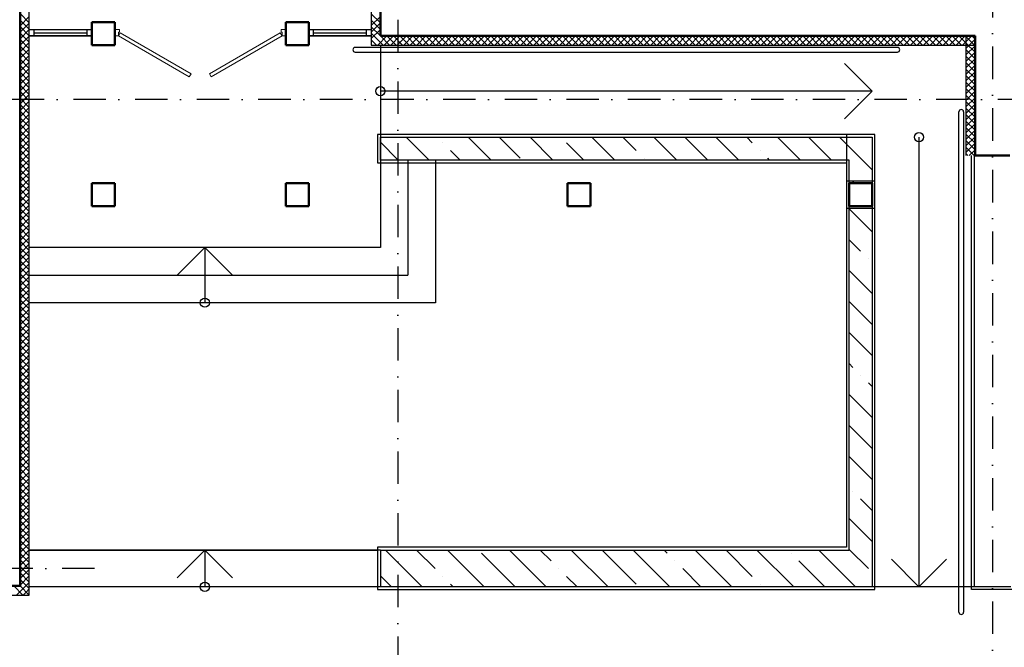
# Model space of a CAD drawing. Extents: x -1560602 to 321118, y -2308202 to -430103.
# Tile 85 of 104: x -1545839 to -1535127, y -2049970 to -2043147. Entities that reach past the tile are written whole.
import ezdxf

# ---------------------------------------------------------------- set-up
doc = ezdxf.new("R2010")
doc.units = 0
doc.header["$MEASUREMENT"] = 0
doc.linetypes.add('Dot & Dashed', pattern=[670.277762, 352.777767, -176.388884, 0, -141.111112])
doc.linetypes.add('Штрихпунктирная', pattern=[0.670278, 0.352778, -0.176389, 0, -0.141111])
doc.layers.get('0').update_dxf_attribs({"color": 255, "linetype": 'CONTINUOUS'})
for name, color, linetype, lineweight in [('Двери', 4, 'CONTINUOUS', 15), ('монолитная стена', 2, 'CONTINUOUS', 25), ('стены', 5, 'CONTINUOUS', 50)]:
    doc.layers.add(name, color=color, linetype=linetype, lineweight=lineweight)
for name, color, linetype in [('Оси', 253, 'Dot & Dashed'), ('отделка', 240, 'CONTINUOUS'), ('Утеплитель', 6, 'CONTINUOUS')]:
    doc.layers.add(name, color=color, linetype=linetype)

msp = doc.modelspace()

# ---------------------------------------------------------------- linework, layer by layer
at = {"color": 0, "ltscale": 100}
for p, q in [((-1536289.7, -2043448.4), (-1542189.7, -2043448.4)), ((-1541914.7, -2043423.4), (-1541914.7, -2045623.4)), ((-1542189.7, -2043498.4), (-1536289.7, -2043498.4)), ((-1536564.7, -2043923.4), (-1536864.7, -2043623.4)), ((-1536564.7, -2043923.4), (-1541914.7, -2043923.4)), ((-1536564.7, -2043923.4), (-1536864.7, -2044223.4)), ((-1535619.7, -2049588.4), (-1535619.7, -2044148.4)), ((-1535569.7, -2044148.4), (-1535569.7, -2049588.4)), ((-1536534.7, -2044393.4), (-1541944.7, -2044393.4)), ((-1541944.7, -2044393.4), (-1541944.7, -2044703.4)), ((-1536844.7, -2044393.4), (-1536844.7, -2044703.4)), ((-1536534.7, -2049343.4), (-1536534.7, -2044393.4)), ((-1536054.7, -2044423.4), (-1536054.7, -2049313.4)), ((-1535484.7, -2049343.4), (-1535484.7, -2044623.4)), ((-1535454.7, -2044623.4), (-1535454.7, -2049313.4)), ((-1541944.7, -2044703.4), (-1536844.7, -2044703.4)), ((-1541614.7, -2044673.4), (-1541614.7, -2045923.4)), ((-1541314.7, -2044673.4), (-1541314.7, -2046223.4)), ((-1536844.7, -2044703.4), (-1536844.7, -2048883.4)), ((-1536839.7, -2045198.4), (-1536839.7, -2044898.4)), ((-1536839.7, -2044898.4), (-1536814.7, -2044898.4)), ((-1536814.7, -2044898.4), (-1536564.7, -2044898.4)), ((-1536564.7, -2044898.4), (-1536539.7, -2044898.4)), ((-1536539.7, -2044898.4), (-1536539.7, -2045198.4)), ((-1536814.7, -2045198.4), (-1536839.7, -2045198.4)), ((-1536564.7, -2045198.4), (-1536814.7, -2045198.4)), ((-1536539.7, -2045198.4), (-1536564.7, -2045198.4)), ((-1541914.7, -2045623.4), (-1545734.7, -2045623.4)), ((-1543824.7, -2045623.4), (-1544124.7, -2045923.4)), ((-1543824.7, -2045623.4), (-1543824.7, -2046223.4)), ((-1543824.7, -2045623.4), (-1543524.7, -2045923.4)), ((-1545734.7, -2045923.4), (-1541614.7, -2045923.4)), ((-1541314.7, -2046223.4), (-1545734.7, -2046223.4)), ((-1541914.7, -2048913.4), (-1545734.7, -2048913.4)), ((-1545734.7, -2048913.4), (-1541944.7, -2048913.4)), ((-1543824.7, -2048913.4), (-1544124.7, -2049213.4)), ((-1543824.7, -2048913.4), (-1543824.7, -2049313.4)), ((-1543824.7, -2048913.4), (-1543524.7, -2049213.4)), ((-1541944.7, -2048883.4), (-1541944.7, -2049343.4)), ((-1536844.7, -2048883.4), (-1541944.7, -2048883.4)), ((-1536054.7, -2049313.4), (-1536354.7, -2049013.4)), ((-1535754.7, -2049013.4), (-1536054.7, -2049313.4)), ((-1541914.7, -2049313.4), (-1545734.7, -2049313.4)), ((-1541944.7, -2049343.4), (-1536534.7, -2049343.4)), ((-1535054.7, -2049313.4), (-1536564.7, -2049313.4)), ((-1535024.7, -2049343.4), (-1535484.7, -2049343.4))]:
    msp.add_line(p, q, dxfattribs=at)
for centre in [(-1541914.7, -2043923.4), (-1536054.7, -2044423.4), (-1543824.7, -2046223.4), (-1543824.7, -2049313.4)]:
    msp.add_circle(centre, 50, dxfattribs=at)
for centre, start, end in [((-1542189.7, -2043473.4), 89.94844, 269.94844), ((-1536289.7, -2043473.4), 270, 90), ((-1535594.7, -2044148.4), 0, 180), ((-1535594.7, -2049588.4), 180, 0)]:
    msp.add_arc(centre, 25, start, end, dxfattribs=at)
at = {"layer": 'Двери', "color": 0, "linetype": 'Continuous', "ltscale": 100}
for p, q in [((-1544804.7, -2043323.4), (-1544804.7, -2043253.4)), ((-1544804.7, -2043323.4), (-1544804.7, -2043253.4)), ((-1544804.7, -2043323.4), (-1544804.7, -2043253.4)), ((-1542944.7, -2043323.4), (-1542944.7, -2043253.4)), ((-1542944.7, -2043253.4), (-1542944.7, -2043323.4)), ((-1542944.7, -2043323.4), (-1542944.7, -2043253.4))]:
    msp.add_line(p, q, dxfattribs=at)
at = {"layer": 'Двери', "color": 0, "linetype": 'Continuous'}
for p, q in [((-1544804.7, -2043253.4), (-1544754.7, -2043253.4)), ((-1544754.7, -2043253.4), (-1544754.7, -2043283.4)), ((-1542994.7, -2043283.4), (-1542994.7, -2043253.4)), ((-1542994.7, -2043253.4), (-1542944.7, -2043253.4)), ((-1544764.7, -2043323.4), (-1544804.7, -2043323.4)), ((-1544754.7, -2043283.4), (-1544764.7, -2043283.4)), ((-1544764.7, -2043283.4), (-1544764.7, -2043323.4)), ((-1544744.7, -2043288.8), (-1544764.7, -2043323.4)), ((-1544764.7, -2043323.4), (-1543994, -2043768.4)), ((-1543974, -2043733.8), (-1544744.7, -2043288.8)), ((-1543775.5, -2043733.8), (-1543004.7, -2043288.8)), ((-1542984.7, -2043323.4), (-1543755.5, -2043768.4)), ((-1543004.7, -2043288.8), (-1542984.7, -2043323.4)), ((-1542984.7, -2043283.4), (-1542994.7, -2043283.4)), ((-1542984.7, -2043323.4), (-1542984.7, -2043283.4)), ((-1542944.7, -2043323.4), (-1542984.7, -2043323.4)), ((-1543994, -2043768.4), (-1543974, -2043733.8)), ((-1543755.5, -2043768.4), (-1543775.5, -2043733.8))]:
    msp.add_line(p, q, dxfattribs=at)
at = {"layer": 'монолитная стена', "color": 0, "ltscale": 100}
for p, q in [((-1541914.7, -2044673.4), (-1541914.7, -2044423.4)), ((-1541914.7, -2044423.4), (-1536564.7, -2044423.4)), ((-1536564.7, -2044423.4), (-1536564.7, -2045198.4)), ((-1536814.7, -2044673.4), (-1541914.7, -2044673.4)), ((-1536814.7, -2048913.4), (-1536814.7, -2044673.4)), ((-1536564.7, -2045198.4), (-1536564.7, -2049313.4)), ((-1541914.7, -2048913.4), (-1541914.7, -2049313.4)), ((-1541914.7, -2048913.4), (-1536814.7, -2048913.4)), ((-1536564.7, -2049313.4), (-1541914.7, -2049313.4))]:
    msp.add_line(p, q, dxfattribs=at)
at = {"layer": 'монолитная стена', "color": 0, "ltscale": 75}
for p, q in [((-1541384, -2044673.4), (-1541634, -2044423.4)), ((-1540710.5, -2044673.4), (-1540960.5, -2044423.4)), ((-1540393.8, -2044653.4), (-1540623.8, -2044423.4)), ((-1540037, -2044673.4), (-1540287, -2044423.4)), ((-1539363.5, -2044673.4), (-1539613.5, -2044423.4)), ((-1539130.9, -2044569.3), (-1539276.7, -2044423.4)), ((-1538690, -2044673.4), (-1538940, -2044423.4)), ((-1538353.2, -2044673.4), (-1538603.2, -2044423.4)), ((-1538016.4, -2044673.4), (-1538266.4, -2044423.4)), ((-1537868.1, -2044485.1), (-1537929.7, -2044423.4)), ((-1537342.9, -2044673.4), (-1537592.9, -2044423.4)), ((-1537006.2, -2044673.4), (-1537256.2, -2044423.4)), ((-1536564.7, -2044778.1), (-1536919.4, -2044423.4)), ((-1541724.7, -2044669.5), (-1541914.7, -2044479.5)), ((-1541235.7, -2044485.1), (-1541235.7, -2044485.1)), ((-1539700.2, -2044673.4), (-1539888.6, -2044485.1)), ((-1541047.3, -2044673.4), (-1541151.5, -2044569.3)), ((-1539046.7, -2044653.4), (-1539046.7, -2044653.4)), ((-1537783.9, -2044569.3), (-1537783.9, -2044569.3)), ((-1537679.7, -2044673.4), (-1537699.7, -2044653.4)), ((-1541720.8, -2044673.4), (-1541724.7, -2044669.5)), ((-1536756.2, -2044923.4), (-1536773.6, -2044906)), ((-1536564.7, -2045451.6), (-1536814.7, -2045201.6)), ((-1536689.4, -2045663.7), (-1536814.7, -2045538.4)), ((-1536605.2, -2045747.9), (-1536605.2, -2045747.9)), ((-1536564.7, -2046125.1), (-1536814.7, -2045875.1)), ((-1536564.7, -2046461.9), (-1536814.7, -2046211.9)), ((-1536564.7, -2046798.7), (-1536814.7, -2046548.7)), ((-1536773.6, -2046926.6), (-1536814.7, -2046885.4)), ((-1536689.4, -2047010.8), (-1536689.4, -2047010.8)), ((-1536564.7, -2047135.4), (-1536605.2, -2047095)), ((-1536564.7, -2047472.2), (-1536814.7, -2047222.2)), ((-1536564.7, -2047808.9), (-1536814.7, -2047558.9)), ((-1536564.7, -2048145.7), (-1536814.7, -2047895.7)), ((-1536773.6, -2048273.6), (-1536773.6, -2048273.6)), ((-1536564.7, -2048482.5), (-1536689.4, -2048357.8)), ((-1536564.7, -2048819.2), (-1536814.7, -2048569.2)), ((-1541724.7, -2049047.4), (-1541858.7, -2048913.4)), ((-1541319.8, -2049115.5), (-1541521.9, -2048913.4)), ((-1540785.2, -2049313.4), (-1541185.2, -2048913.4)), ((-1540448.4, -2049313.4), (-1540814.7, -2048947.1)), ((-1540111.6, -2049313.4), (-1540511.6, -2048913.4)), ((-1540057, -2049031.3), (-1540174.9, -2048913.4)), ((-1539438.1, -2049313.4), (-1539838.1, -2048913.4)), ((-1539130.9, -2049283.9), (-1539501.4, -2048913.4)), ((-1538764.6, -2049313.4), (-1539164.6, -2048913.4)), ((-1538794.1, -2048947.1), (-1538827.8, -2048913.4)), ((-1538091.1, -2049313.4), (-1538491.1, -2048913.4)), ((-1537868.1, -2049199.7), (-1538154.3, -2048913.4)), ((-1537417.6, -2049313.4), (-1537817.6, -2048913.4)), ((-1537447.1, -2048947.1), (-1537447.1, -2048947.1)), ((-1536744, -2049313.4), (-1537144, -2048913.4)), ((-1536605.2, -2049115.5), (-1536814.7, -2048906)), ((-1541458.7, -2049313.4), (-1541724.7, -2049047.4)), ((-1538710, -2049031.3), (-1538710, -2049031.3)), ((-1537080.8, -2049313.4), (-1537362.9, -2049031.3)), ((-1539972.8, -2049115.5), (-1539972.8, -2049115.5)), ((-1538427.8, -2049313.4), (-1538625.8, -2049115.5)), ((-1541795.4, -2049313.4), (-1541914.7, -2049194.1)), ((-1541235.7, -2049199.7), (-1541235.7, -2049199.7)), ((-1539774.9, -2049313.4), (-1539888.6, -2049199.7)), ((-1541121.9, -2049313.4), (-1541151.5, -2049283.9)), ((-1537783.9, -2049283.9), (-1537783.9, -2049283.9))]:
    msp.add_line(p, q, dxfattribs=at)
at = {"layer": 'Оси', "color": 0, "linetype": 'Штрихпунктирная', "lineweight": -3, "ltscale": 1000}
for p, q in [((-1535254.7, -2033383.4), (-1535254.7, -2057488.4)), ((-1541724.7, -2034433.4), (-1541724.7, -2057488.4)), ((-1497304.7, -2044013.4), (-1556759.9, -2044013.4)), ((-1545024.7, -2049113.4), (-1556759.9, -2049113.4))]:
    msp.add_line(p, q, dxfattribs=at)
at = {"layer": 'отделка', "color": 0, "linetype": 'Continuous', "ltscale": 100}
for p, q in [((-1545734.7, -2043253.4), (-1545054.7, -2043253.4)), ((-1545734.7, -2043253.4), (-1545684.7, -2043253.4)), ((-1545684.7, -2043253.4), (-1545684.7, -2043323.4)), ((-1545684.7, -2043253.4), (-1545104.7, -2043253.4)), ((-1545104.7, -2043323.4), (-1545104.7, -2043253.4)), ((-1545104.7, -2043253.4), (-1545054.7, -2043253.4)), ((-1542694.7, -2043253.4), (-1542014.7, -2043253.4)), ((-1542694.7, -2043253.4), (-1542644.7, -2043253.4)), ((-1542694.7, -2043323.4), (-1542694.7, -2043253.4)), ((-1542694.7, -2043323.4), (-1542694.7, -2043253.4)), ((-1542694.7, -2043323.4), (-1542694.7, -2043253.4)), ((-1542644.7, -2043253.4), (-1542644.7, -2043323.4)), ((-1542644.7, -2043253.4), (-1542064.7, -2043253.4)), ((-1542064.7, -2043323.4), (-1542064.7, -2043253.4)), ((-1542064.7, -2043253.4), (-1542014.7, -2043253.4)), ((-1545734.7, -2043323.4), (-1545054.7, -2043323.4)), ((-1545684.7, -2043323.4), (-1545734.7, -2043323.4)), ((-1545684.7, -2043288.4), (-1545104.7, -2043288.4)), ((-1545104.7, -2043323.4), (-1545684.7, -2043323.4)), ((-1545054.7, -2043323.4), (-1545104.7, -2043323.4)), ((-1542694.7, -2043323.4), (-1542014.7, -2043323.4)), ((-1542644.7, -2043323.4), (-1542694.7, -2043323.4)), ((-1542644.7, -2043288.4), (-1542064.7, -2043288.4)), ((-1542064.7, -2043323.4), (-1542644.7, -2043323.4)), ((-1542014.7, -2043323.4), (-1542064.7, -2043323.4))]:
    msp.add_line(p, q, dxfattribs=at)
at = {"layer": 'стены', "color": 0, "ltscale": 100}
for p, q in [((-1545834.7, -2043973.4), (-1545834.7, -2041383.4)), ((-1541914.7, -2041383.4), (-1541914.7, -2043323.4)), ((-1545054.7, -2043173.4), (-1544804.7, -2043173.4)), ((-1545054.7, -2043423.4), (-1545054.7, -2043173.4)), ((-1544804.7, -2043173.4), (-1544804.7, -2043423.4)), ((-1542944.7, -2043173.4), (-1542694.7, -2043173.4)), ((-1542944.7, -2043423.4), (-1542944.7, -2043173.4)), ((-1542694.7, -2043173.4), (-1542694.7, -2043423.4)), ((-1541914.7, -2043323.4), (-1535444.7, -2043323.4)), ((-1535444.7, -2043323.4), (-1535444.7, -2044623.4)), ((-1544804.7, -2043423.4), (-1545054.7, -2043423.4)), ((-1542694.7, -2043423.4), (-1542944.7, -2043423.4)), ((-1545834.7, -2049303.4), (-1545834.7, -2043973.4)), ((-1535444.7, -2044623.4), (-1535064.7, -2044623.4)), ((-1545054.7, -2044923.4), (-1544804.7, -2044923.4)), ((-1545054.7, -2045173.4), (-1545054.7, -2044923.4)), ((-1544804.7, -2044923.4), (-1544804.7, -2045173.4)), ((-1542944.7, -2044923.4), (-1542694.7, -2044923.4)), ((-1542944.7, -2045173.4), (-1542944.7, -2044923.4)), ((-1542694.7, -2044923.4), (-1542694.7, -2045173.4)), ((-1539879.7, -2044923.4), (-1539629.7, -2044923.4)), ((-1539879.7, -2045173.4), (-1539879.7, -2044923.4)), ((-1539629.7, -2044923.4), (-1539629.7, -2045173.4)), ((-1536814.7, -2044923.4), (-1536564.7, -2044923.4)), ((-1536814.7, -2045173.4), (-1536814.7, -2044923.4)), ((-1536564.7, -2044923.4), (-1536564.7, -2045173.4)), ((-1544804.7, -2045173.4), (-1545054.7, -2045173.4)), ((-1542694.7, -2045173.4), (-1542944.7, -2045173.4)), ((-1539629.7, -2045173.4), (-1539879.7, -2045173.4)), ((-1536564.7, -2045173.4), (-1536814.7, -2045173.4)), ((-1547904.7, -2049303.4), (-1545834.7, -2049303.4))]:
    msp.add_line(p, q, dxfattribs=at)
at = {"layer": 'стены', "color": 0, "linetype": 'Continuous', "ltscale": 100}
for p, q in [((-1544804.7, -2045073.4), (-1544804.7, -2045003.4)), ((-1544804.7, -2045073.4), (-1544804.7, -2045003.4)), ((-1544804.7, -2045073.4), (-1544804.7, -2045003.4)), ((-1542694.7, -2045073.4), (-1542694.7, -2045003.4)), ((-1542694.7, -2045073.4), (-1542694.7, -2045003.4)), ((-1542694.7, -2045073.4), (-1542694.7, -2045003.4))]:
    msp.add_line(p, q, dxfattribs=at)
at = {"layer": 'Утеплитель', "color": 0, "ltscale": 100}
for p, q in [((-1545734.7, -2045673.4), (-1545734.7, -2041383.4)), ((-1542014.7, -2041383.4), (-1542014.7, -2043423.4)), ((-1545734.7, -2043180.4), (-1545834.7, -2043080.4)), ((-1545834.7, -2043212.9), (-1545734.7, -2043112.9)), ((-1545734.7, -2043251.1), (-1545834.7, -2043151.1)), ((-1541914.7, -2043182), (-1542014.7, -2043082)), ((-1542014.7, -2043211.3), (-1541914.7, -2043111.3)), ((-1541914.7, -2043252.7), (-1542014.7, -2043152.7)), ((-1545834.7, -2043283.6), (-1545734.7, -2043183.6)), ((-1545734.7, -2043321.8), (-1545834.7, -2043221.8)), ((-1545834.7, -2043354.4), (-1545734.7, -2043254.4)), ((-1542014.7, -2043282), (-1541914.7, -2043182)), ((-1541914.7, -2043323.4), (-1542014.7, -2043223.4)), ((-1542014.7, -2043352.7), (-1541914.7, -2043252.7)), ((-1545734.7, -2043392.5), (-1545834.7, -2043292.5)), ((-1545834.7, -2043425.1), (-1545734.7, -2043325.1)), ((-1545734.7, -2043463.2), (-1545834.7, -2043363.2)), ((-1541950.1, -2043358.8), (-1542014.7, -2043294.2)), ((-1541985.5, -2043394.2), (-1542014.7, -2043364.9)), ((-1541885.5, -2043423.4), (-1541950.1, -2043358.8)), ((-1541944, -2043423.4), (-1541844, -2043323.4)), ((-1541814.7, -2043423.4), (-1541914.7, -2043323.4)), ((-1541873.3, -2043423.4), (-1541773.3, -2043323.4)), ((-1541744, -2043423.4), (-1541844, -2043323.4)), ((-1541802.6, -2043423.4), (-1541702.6, -2043323.4)), ((-1541673.3, -2043423.4), (-1541773.3, -2043323.4)), ((-1541731.9, -2043423.4), (-1541631.9, -2043323.4)), ((-1541602.6, -2043423.4), (-1541702.6, -2043323.4)), ((-1541661.2, -2043423.4), (-1541561.2, -2043323.4)), ((-1541531.9, -2043423.4), (-1541631.9, -2043323.4)), ((-1541590.5, -2043423.4), (-1541490.5, -2043323.4)), ((-1541461.2, -2043423.4), (-1541561.2, -2043323.4)), ((-1541519.8, -2043423.4), (-1541419.8, -2043323.4)), ((-1541390.5, -2043423.4), (-1541490.5, -2043323.4)), ((-1541449.1, -2043423.4), (-1541349.1, -2043323.4)), ((-1541319.8, -2043423.4), (-1541419.8, -2043323.4)), ((-1541378.3, -2043423.4), (-1541278.3, -2043323.4)), ((-1541249.1, -2043423.4), (-1541349.1, -2043323.4)), ((-1541307.6, -2043423.4), (-1541207.6, -2043323.4)), ((-1541178.3, -2043423.4), (-1541278.3, -2043323.4)), ((-1541236.9, -2043423.4), (-1541136.9, -2043323.4)), ((-1541107.6, -2043423.4), (-1541207.6, -2043323.4)), ((-1541166.2, -2043423.4), (-1541066.2, -2043323.4)), ((-1541036.9, -2043423.4), (-1541136.9, -2043323.4)), ((-1541095.5, -2043423.4), (-1540995.5, -2043323.4)), ((-1540966.2, -2043423.4), (-1541066.2, -2043323.4)), ((-1541024.8, -2043423.4), (-1540924.8, -2043323.4)), ((-1540895.5, -2043423.4), (-1540995.5, -2043323.4)), ((-1540954.1, -2043423.4), (-1540854.1, -2043323.4)), ((-1540824.8, -2043423.4), (-1540924.8, -2043323.4)), ((-1540883.4, -2043423.4), (-1540783.4, -2043323.4)), ((-1540754.1, -2043423.4), (-1540854.1, -2043323.4)), ((-1540812.7, -2043423.4), (-1540712.7, -2043323.4)), ((-1540683.4, -2043423.4), (-1540783.4, -2043323.4)), ((-1540742, -2043423.4), (-1540642, -2043323.4)), ((-1540612.7, -2043423.4), (-1540712.7, -2043323.4)), ((-1540671.2, -2043423.4), (-1540571.2, -2043323.4)), ((-1540542, -2043423.4), (-1540642, -2043323.4)), ((-1540600.5, -2043423.4), (-1540500.5, -2043323.4)), ((-1540471.2, -2043423.4), (-1540571.2, -2043323.4)), ((-1540529.8, -2043423.4), (-1540429.8, -2043323.4)), ((-1540400.5, -2043423.4), (-1540500.5, -2043323.4)), ((-1540459.1, -2043423.4), (-1540359.1, -2043323.4)), ((-1540329.8, -2043423.4), (-1540429.8, -2043323.4)), ((-1540388.4, -2043423.4), (-1540288.4, -2043323.4)), ((-1540259.1, -2043423.4), (-1540359.1, -2043323.4)), ((-1540317.7, -2043423.4), (-1540217.7, -2043323.4)), ((-1540188.4, -2043423.4), (-1540288.4, -2043323.4)), ((-1540247, -2043423.4), (-1540147, -2043323.4)), ((-1540117.7, -2043423.4), (-1540217.7, -2043323.4)), ((-1540176.3, -2043423.4), (-1540076.3, -2043323.4)), ((-1540047, -2043423.4), (-1540147, -2043323.4)), ((-1540105.6, -2043423.4), (-1540005.6, -2043323.4)), ((-1539976.3, -2043423.4), (-1540076.3, -2043323.4)), ((-1540034.8, -2043423.4), (-1539934.8, -2043323.4)), ((-1539905.6, -2043423.4), (-1540005.6, -2043323.4)), ((-1539964.1, -2043423.4), (-1539864.1, -2043323.4)), ((-1539834.8, -2043423.4), (-1539934.8, -2043323.4)), ((-1539893.4, -2043423.4), (-1539793.4, -2043323.4)), ((-1539764.1, -2043423.4), (-1539864.1, -2043323.4)), ((-1539822.7, -2043423.4), (-1539722.7, -2043323.4)), ((-1539693.4, -2043423.4), (-1539793.4, -2043323.4)), ((-1539752, -2043423.4), (-1539652, -2043323.4)), ((-1539622.7, -2043423.4), (-1539722.7, -2043323.4)), ((-1539681.3, -2043423.4), (-1539581.3, -2043323.4)), ((-1539552, -2043423.4), (-1539652, -2043323.4)), ((-1539610.6, -2043423.4), (-1539510.6, -2043323.4)), ((-1539481.3, -2043423.4), (-1539581.3, -2043323.4)), ((-1539539.9, -2043423.4), (-1539439.9, -2043323.4)), ((-1539410.6, -2043423.4), (-1539510.6, -2043323.4)), ((-1539469.2, -2043423.4), (-1539369.2, -2043323.4)), ((-1539339.9, -2043423.4), (-1539439.9, -2043323.4)), ((-1539398.4, -2043423.4), (-1539298.4, -2043323.4)), ((-1539269.2, -2043423.4), (-1539369.2, -2043323.4)), ((-1539327.7, -2043423.4), (-1539227.7, -2043323.4)), ((-1539198.4, -2043423.4), (-1539298.4, -2043323.4)), ((-1539257, -2043423.4), (-1539157, -2043323.4)), ((-1539127.7, -2043423.4), (-1539227.7, -2043323.4)), ((-1539186.3, -2043423.4), (-1539086.3, -2043323.4)), ((-1539057, -2043423.4), (-1539157, -2043323.4)), ((-1539115.6, -2043423.4), (-1539015.6, -2043323.4)), ((-1538986.3, -2043423.4), (-1539086.3, -2043323.4)), ((-1539044.9, -2043423.4), (-1538944.9, -2043323.4)), ((-1538915.6, -2043423.4), (-1539015.6, -2043323.4)), ((-1538974.2, -2043423.4), (-1538874.2, -2043323.4)), ((-1538844.9, -2043423.4), (-1538944.9, -2043323.4)), ((-1538903.5, -2043423.4), (-1538803.5, -2043323.4)), ((-1538774.2, -2043423.4), (-1538874.2, -2043323.4)), ((-1538832.8, -2043423.4), (-1538732.8, -2043323.4)), ((-1538703.5, -2043423.4), (-1538803.5, -2043323.4)), ((-1538762.1, -2043423.4), (-1538662.1, -2043323.4)), ((-1538632.8, -2043423.4), (-1538732.8, -2043323.4)), ((-1538691.3, -2043423.4), (-1538591.3, -2043323.4)), ((-1538562.1, -2043423.4), (-1538662.1, -2043323.4)), ((-1538620.6, -2043423.4), (-1538520.6, -2043323.4)), ((-1538491.3, -2043423.4), (-1538591.3, -2043323.4)), ((-1538549.9, -2043423.4), (-1538449.9, -2043323.4)), ((-1538420.6, -2043423.4), (-1538520.6, -2043323.4)), ((-1538479.2, -2043423.4), (-1538379.2, -2043323.4)), ((-1538349.9, -2043423.4), (-1538449.9, -2043323.4)), ((-1538408.5, -2043423.4), (-1538308.5, -2043323.4)), ((-1538279.2, -2043423.4), (-1538379.2, -2043323.4)), ((-1538337.8, -2043423.4), (-1538237.8, -2043323.4)), ((-1538208.5, -2043423.4), (-1538308.5, -2043323.4)), ((-1538267.1, -2043423.4), (-1538167.1, -2043323.4)), ((-1538137.8, -2043423.4), (-1538237.8, -2043323.4)), ((-1538196.4, -2043423.4), (-1538096.4, -2043323.4)), ((-1538067.1, -2043423.4), (-1538167.1, -2043323.4)), ((-1538125.7, -2043423.4), (-1538025.7, -2043323.4)), ((-1537996.4, -2043423.4), (-1538096.4, -2043323.4)), ((-1538054.9, -2043423.4), (-1537954.9, -2043323.4)), ((-1537925.7, -2043423.4), (-1538025.7, -2043323.4)), ((-1537984.2, -2043423.4), (-1537884.2, -2043323.4)), ((-1537854.9, -2043423.4), (-1537954.9, -2043323.4)), ((-1537913.5, -2043423.4), (-1537813.5, -2043323.4)), ((-1537784.2, -2043423.4), (-1537884.2, -2043323.4)), ((-1537842.8, -2043423.4), (-1537742.8, -2043323.4)), ((-1537713.5, -2043423.4), (-1537813.5, -2043323.4)), ((-1537772.1, -2043423.4), (-1537672.1, -2043323.4)), ((-1537642.8, -2043423.4), (-1537742.8, -2043323.4)), ((-1537701.4, -2043423.4), (-1537601.4, -2043323.4)), ((-1537572.1, -2043423.4), (-1537672.1, -2043323.4)), ((-1537630.7, -2043423.4), (-1537530.7, -2043323.4)), ((-1537501.4, -2043423.4), (-1537601.4, -2043323.4)), ((-1537560, -2043423.4), (-1537460, -2043323.4)), ((-1537430.7, -2043423.4), (-1537530.7, -2043323.4)), ((-1537489.3, -2043423.4), (-1537389.3, -2043323.4)), ((-1537360, -2043423.4), (-1537460, -2043323.4)), ((-1537418.5, -2043423.4), (-1537318.5, -2043323.4)), ((-1537289.3, -2043423.4), (-1537389.3, -2043323.4)), ((-1537347.8, -2043423.4), (-1537247.8, -2043323.4)), ((-1537218.5, -2043423.4), (-1537318.5, -2043323.4)), ((-1537277.1, -2043423.4), (-1537177.1, -2043323.4)), ((-1537147.8, -2043423.4), (-1537247.8, -2043323.4)), ((-1537206.4, -2043423.4), (-1537106.4, -2043323.4)), ((-1537077.1, -2043423.4), (-1537177.1, -2043323.4)), ((-1537135.7, -2043423.4), (-1537035.7, -2043323.4)), ((-1537006.4, -2043423.4), (-1537106.4, -2043323.4)), ((-1537065, -2043423.4), (-1536965, -2043323.4)), ((-1536935.7, -2043423.4), (-1537035.7, -2043323.4)), ((-1536994.3, -2043423.4), (-1536894.3, -2043323.4)), ((-1536865, -2043423.4), (-1536965, -2043323.4)), ((-1536923.6, -2043423.4), (-1536823.6, -2043323.4)), ((-1536794.3, -2043423.4), (-1536894.3, -2043323.4)), ((-1536852.9, -2043423.4), (-1536752.9, -2043323.4)), ((-1536723.6, -2043423.4), (-1536823.6, -2043323.4)), ((-1536782.2, -2043423.4), (-1536682.2, -2043323.4)), ((-1536652.9, -2043423.4), (-1536752.9, -2043323.4)), ((-1536711.4, -2043423.4), (-1536611.4, -2043323.4)), ((-1536582.2, -2043423.4), (-1536682.2, -2043323.4)), ((-1536640.7, -2043423.4), (-1536540.7, -2043323.4)), ((-1536511.4, -2043423.4), (-1536611.4, -2043323.4)), ((-1536570, -2043423.4), (-1536470, -2043323.4)), ((-1536440.7, -2043423.4), (-1536540.7, -2043323.4)), ((-1536499.3, -2043423.4), (-1536399.3, -2043323.4)), ((-1536370, -2043423.4), (-1536470, -2043323.4)), ((-1536428.6, -2043423.4), (-1536328.6, -2043323.4)), ((-1536299.3, -2043423.4), (-1536399.3, -2043323.4)), ((-1536357.9, -2043423.4), (-1536257.9, -2043323.4)), ((-1536228.6, -2043423.4), (-1536328.6, -2043323.4)), ((-1536287.2, -2043423.4), (-1536187.2, -2043323.4)), ((-1536157.9, -2043423.4), (-1536257.9, -2043323.4)), ((-1536216.5, -2043423.4), (-1536116.5, -2043323.4)), ((-1536087.2, -2043423.4), (-1536187.2, -2043323.4)), ((-1536145.8, -2043423.4), (-1536045.8, -2043323.4)), ((-1536016.5, -2043423.4), (-1536116.5, -2043323.4)), ((-1536075, -2043423.4), (-1535975, -2043323.4)), ((-1535945.8, -2043423.4), (-1536045.8, -2043323.4)), ((-1536004.3, -2043423.4), (-1535904.3, -2043323.4)), ((-1535875, -2043423.4), (-1535975, -2043323.4)), ((-1535933.6, -2043423.4), (-1535833.6, -2043323.4)), ((-1535804.3, -2043423.4), (-1535904.3, -2043323.4)), ((-1535862.9, -2043423.4), (-1535762.9, -2043323.4)), ((-1535733.6, -2043423.4), (-1535833.6, -2043323.4)), ((-1535792.2, -2043423.4), (-1535692.2, -2043323.4)), ((-1535662.9, -2043423.4), (-1535762.9, -2043323.4)), ((-1535721.5, -2043423.4), (-1535621.5, -2043323.4)), ((-1535592.2, -2043423.4), (-1535692.2, -2043323.4)), ((-1535650.8, -2043423.4), (-1535550.8, -2043323.4)), ((-1535521.5, -2043423.4), (-1535621.5, -2043323.4)), ((-1535580.1, -2043423.4), (-1535480.1, -2043323.4)), ((-1535450.8, -2043423.4), (-1535550.8, -2043323.4)), ((-1535544.7, -2043323.4), (-1535544.7, -2044623.4)), ((-1535544.7, -2043388.1), (-1535480.1, -2043323.4)), ((-1535444.7, -2043429.5), (-1535544.7, -2043329.5)), ((-1535544.7, -2043458.8), (-1535444.7, -2043358.8)), ((-1535509.4, -2043423.4), (-1535444.7, -2043358.8)), ((-1535444.7, -2043358.8), (-1535480.1, -2043323.4)), ((-1535444.7, -2043358.8), (-1535480.1, -2043323.4)), ((-1545834.7, -2043495.8), (-1545734.7, -2043395.8)), ((-1545734.7, -2043533.9), (-1545834.7, -2043433.9)), ((-1545834.7, -2043566.5), (-1545734.7, -2043466.5)), ((-1542014.7, -2043423.4), (-1535444.7, -2043423.4)), ((-1541956.2, -2043423.4), (-1541985.5, -2043394.2)), ((-1535444.7, -2043500.2), (-1535544.7, -2043400.2)), ((-1535544.7, -2043529.5), (-1535444.7, -2043429.5)), ((-1535444.7, -2043570.9), (-1535544.7, -2043470.9)), ((-1545734.7, -2043604.7), (-1545834.7, -2043504.7)), ((-1545834.7, -2043637.2), (-1545734.7, -2043537.2)), ((-1545734.7, -2043675.4), (-1545834.7, -2043575.4)), ((-1535544.7, -2043600.2), (-1535444.7, -2043500.2)), ((-1535444.7, -2043641.6), (-1535544.7, -2043541.6)), ((-1535544.7, -2043671), (-1535444.7, -2043571)), ((-1545834.7, -2043707.9), (-1545734.7, -2043607.9)), ((-1545734.7, -2043746.1), (-1545834.7, -2043646.1)), ((-1545834.7, -2043778.6), (-1545734.7, -2043678.6)), ((-1535444.7, -2043712.3), (-1535544.7, -2043612.3)), ((-1535544.7, -2043741.7), (-1535444.7, -2043641.7)), ((-1535444.7, -2043783), (-1535544.7, -2043683)), ((-1545734.7, -2043816.8), (-1545834.7, -2043716.8)), ((-1545834.7, -2043849.3), (-1545734.7, -2043749.3)), ((-1545734.7, -2043887.5), (-1545834.7, -2043787.5)), ((-1535544.7, -2043812.4), (-1535444.7, -2043712.4)), ((-1535444.7, -2043853.7), (-1535544.7, -2043753.7)), ((-1535544.7, -2043883.1), (-1535444.7, -2043783.1)), ((-1545834.7, -2043920), (-1545734.7, -2043820)), ((-1545734.7, -2043958.2), (-1545834.7, -2043858.2)), ((-1545834.7, -2043990.7), (-1545734.7, -2043890.7)), ((-1535444.7, -2043924.5), (-1535544.7, -2043824.5)), ((-1535544.7, -2043953.8), (-1535444.7, -2043853.8)), ((-1535444.7, -2043995.2), (-1535544.7, -2043895.2)), ((-1545734.7, -2044028.9), (-1545834.7, -2043928.9)), ((-1545834.7, -2044061.5), (-1545734.7, -2043961.5)), ((-1545834.7, -2043990.7), (-1545834.3, -2043990.3)), ((-1545834.7, -2043990.7), (-1545834.3, -2043990.3)), ((-1545834.1, -2044000.3), (-1545834.7, -2043999.6)), ((-1545734.7, -2044099.6), (-1545834.7, -2043999.6)), ((-1545834.1, -2044000.3), (-1545834.7, -2043999.6)), ((-1535544.7, -2044024.5), (-1535444.7, -2043924.5)), ((-1535444.7, -2044065.9), (-1535544.7, -2043965.9)), ((-1535544.7, -2044095.2), (-1535444.7, -2043995.2)), ((-1545834.7, -2044132.2), (-1545734.7, -2044032.2)), ((-1545834.7, -2044061.5), (-1545832.7, -2044059.4)), ((-1545834.7, -2044061.5), (-1545832.7, -2044059.4)), ((-1545832.4, -2044072.7), (-1545834.7, -2044070.3)), ((-1545734.7, -2044170.3), (-1545834.7, -2044070.3)), ((-1545832.4, -2044072.7), (-1545834.7, -2044070.3)), ((-1545834.7, -2044202.9), (-1545734.7, -2044102.9)), ((-1545834.7, -2044132.2), (-1545831, -2044128.5)), ((-1545834.7, -2044132.2), (-1545831, -2044128.5)), ((-1535444.7, -2044136.6), (-1535544.7, -2044036.6)), ((-1535544.7, -2044165.9), (-1535444.7, -2044065.9)), ((-1535444.7, -2044207.3), (-1535544.7, -2044107.3)), ((-1545830.6, -2044145.2), (-1545834.7, -2044141.1)), ((-1545734.7, -2044241.1), (-1545834.7, -2044141.1)), ((-1545830.6, -2044145.2), (-1545834.7, -2044141.1)), ((-1545834.7, -2044273.6), (-1545734.7, -2044173.6)), ((-1545834.7, -2044202.9), (-1545829.4, -2044197.5)), ((-1545834.7, -2044202.9), (-1545829.4, -2044197.5)), ((-1545828.9, -2044217.6), (-1545834.7, -2044211.8)), ((-1545734.7, -2044311.8), (-1545834.7, -2044211.8)), ((-1545828.9, -2044217.6), (-1545834.7, -2044211.8)), ((-1535544.7, -2044236.6), (-1535444.7, -2044136.6)), ((-1535444.7, -2044278), (-1535544.7, -2044178)), ((-1535544.7, -2044307.4), (-1535444.7, -2044207.4)), ((-1545834.7, -2044344.3), (-1545734.7, -2044244.3)), ((-1545834.7, -2044273.6), (-1545827.7, -2044266.6)), ((-1545834.7, -2044273.6), (-1545827.7, -2044266.6)), ((-1545827.2, -2044290.1), (-1545834.7, -2044282.5)), ((-1545734.7, -2044382.5), (-1545834.7, -2044282.5)), ((-1545827.2, -2044290.1), (-1545834.7, -2044282.5)), ((-1545834.7, -2044415), (-1545734.7, -2044315)), ((-1545834.7, -2044344.3), (-1545826.1, -2044335.6)), ((-1545834.7, -2044344.3), (-1545826.1, -2044335.6)), ((-1535444.7, -2044348.7), (-1535544.7, -2044248.7)), ((-1535544.7, -2044378.1), (-1535444.7, -2044278.1)), ((-1535444.7, -2044419.4), (-1535544.7, -2044319.4)), ((-1545825.4, -2044362.5), (-1545834.7, -2044353.2)), ((-1545734.7, -2044453.2), (-1545834.7, -2044353.2)), ((-1545825.4, -2044362.5), (-1545834.7, -2044353.2)), ((-1545834.7, -2044485.7), (-1545734.7, -2044385.7)), ((-1545834.7, -2044415), (-1545824.4, -2044404.7)), ((-1545834.7, -2044415), (-1545824.4, -2044404.7)), ((-1545823.7, -2044435), (-1545834.7, -2044423.9)), ((-1545734.7, -2044523.9), (-1545834.7, -2044423.9)), ((-1545823.7, -2044435), (-1545834.7, -2044423.9)), ((-1535544.7, -2044448.8), (-1535444.7, -2044348.8)), ((-1535444.7, -2044490.1), (-1535544.7, -2044390.1)), ((-1535544.7, -2044519.5), (-1535444.7, -2044419.5)), ((-1545834.7, -2044556.4), (-1545734.7, -2044456.4)), ((-1545834.7, -2044485.7), (-1545822.7, -2044473.7)), ((-1545834.7, -2044485.7), (-1545822.7, -2044473.7)), ((-1545821.9, -2044507.4), (-1545834.7, -2044494.6)), ((-1545734.7, -2044594.6), (-1545834.7, -2044494.6)), ((-1545821.9, -2044507.4), (-1545834.7, -2044494.6)), ((-1545834.7, -2044627.1), (-1545734.7, -2044527.1)), ((-1545834.7, -2044556.4), (-1545821.1, -2044542.8)), ((-1545834.7, -2044556.4), (-1545821.1, -2044542.8)), ((-1535444.7, -2044560.9), (-1535544.7, -2044460.9)), ((-1535544.7, -2044590.2), (-1535444.7, -2044490.2)), ((-1535452.9, -2044623.4), (-1535544.7, -2044531.6)), ((-1545820.2, -2044579.9), (-1545834.7, -2044565.3)), ((-1545734.7, -2044665.3), (-1545834.7, -2044565.3)), ((-1545820.2, -2044579.9), (-1545834.7, -2044565.3)), ((-1545834.7, -2044697.9), (-1545734.7, -2044597.9)), ((-1545834.7, -2044627.1), (-1545819.4, -2044611.8)), ((-1545834.7, -2044627.1), (-1545819.4, -2044611.8)), ((-1545818.5, -2044652.3), (-1545834.7, -2044636)), ((-1545734.7, -2044736), (-1545834.7, -2044636)), ((-1545818.5, -2044652.3), (-1545834.7, -2044636)), ((-1535523.6, -2044623.4), (-1535544.7, -2044602.3)), ((-1535507.3, -2044623.4), (-1535444.7, -2044560.9)), ((-1545834.7, -2044768.6), (-1545734.7, -2044668.6)), ((-1545834.7, -2044697.9), (-1545817.8, -2044680.9)), ((-1545834.7, -2044697.9), (-1545817.8, -2044680.9)), ((-1545816.7, -2044724.8), (-1545834.7, -2044706.7)), ((-1545734.7, -2044806.7), (-1545834.7, -2044706.7)), ((-1545816.7, -2044724.8), (-1545834.7, -2044706.7)), ((-1545834.7, -2044839.3), (-1545734.7, -2044739.3)), ((-1545834.7, -2044768.6), (-1545816.1, -2044749.9)), ((-1545834.7, -2044768.6), (-1545816.1, -2044749.9)), ((-1545815, -2044797.2), (-1545834.7, -2044777.5)), ((-1545734.7, -2044877.5), (-1545834.7, -2044777.5)), ((-1545815, -2044797.2), (-1545834.7, -2044777.5)), ((-1545834.7, -2044910), (-1545734.7, -2044810)), ((-1545834.7, -2044839.3), (-1545814.5, -2044819)), ((-1545834.7, -2044839.3), (-1545814.5, -2044819)), ((-1545813.3, -2044869.7), (-1545834.7, -2044848.2)), ((-1545734.7, -2044948.2), (-1545834.7, -2044848.2)), ((-1545813.3, -2044869.7), (-1545834.7, -2044848.2)), ((-1545834.7, -2044980.7), (-1545734.7, -2044880.7)), ((-1545834.7, -2044910), (-1545812.8, -2044888.1)), ((-1545834.7, -2044910), (-1545812.8, -2044888.1)), ((-1545811.5, -2044942.1), (-1545834.7, -2044918.9)), ((-1545734.7, -2045018.9), (-1545834.7, -2044918.9)), ((-1545811.5, -2044942.1), (-1545834.7, -2044918.9)), ((-1545834.7, -2045051.4), (-1545734.7, -2044951.4)), ((-1545834.7, -2044980.7), (-1545811.2, -2044957.1)), ((-1545834.7, -2044980.7), (-1545811.2, -2044957.1)), ((-1545809.8, -2045014.6), (-1545834.7, -2044989.6)), ((-1545734.7, -2045089.6), (-1545834.7, -2044989.6)), ((-1545809.8, -2045014.6), (-1545834.7, -2044989.6)), ((-1545834.7, -2045122.1), (-1545734.7, -2045022.1)), ((-1545834.7, -2045051.4), (-1545809.5, -2045026.2)), ((-1545834.7, -2045051.4), (-1545809.5, -2045026.2)), ((-1545808, -2045087), (-1545834.7, -2045060.3)), ((-1545734.7, -2045160.3), (-1545834.7, -2045060.3)), ((-1545808, -2045087), (-1545834.7, -2045060.3)), ((-1545834.7, -2045192.8), (-1545734.7, -2045092.8)), ((-1545834.7, -2045122.1), (-1545807.8, -2045095.2)), ((-1545834.7, -2045122.1), (-1545807.8, -2045095.2)), ((-1545806.3, -2045159.4), (-1545834.7, -2045131)), ((-1545734.7, -2045231), (-1545834.7, -2045131)), ((-1545806.3, -2045159.4), (-1545834.7, -2045131)), ((-1545834.7, -2045263.5), (-1545734.7, -2045163.5)), ((-1545834.7, -2045192.8), (-1545806.2, -2045164.3)), ((-1545834.7, -2045192.8), (-1545806.2, -2045164.3)), ((-1545804.6, -2045231.9), (-1545834.7, -2045201.7)), ((-1545734.7, -2045301.7), (-1545834.7, -2045201.7)), ((-1545804.6, -2045231.9), (-1545834.7, -2045201.7)), ((-1545834.7, -2045263.5), (-1545804.5, -2045233.3)), ((-1545834.7, -2045263.5), (-1545804.5, -2045233.3)), ((-1545834.7, -2045334.3), (-1545734.7, -2045234.3)), ((-1545802.8, -2045304.3), (-1545834.7, -2045272.4)), ((-1545734.7, -2045372.4), (-1545834.7, -2045272.4)), ((-1545802.8, -2045304.3), (-1545834.7, -2045272.4)), ((-1545834.7, -2045334.3), (-1545802.9, -2045302.4)), ((-1545834.7, -2045334.3), (-1545802.9, -2045302.4)), ((-1545834.7, -2045405), (-1545734.7, -2045305)), ((-1545801.1, -2045376.8), (-1545834.7, -2045343.1)), ((-1545734.7, -2045443.1), (-1545834.7, -2045343.1)), ((-1545801.1, -2045376.8), (-1545834.7, -2045343.1)), ((-1545834.7, -2045405), (-1545801.2, -2045371.4)), ((-1545834.7, -2045405), (-1545801.2, -2045371.4)), ((-1545834.7, -2045475.7), (-1545734.7, -2045375.7)), ((-1545799.4, -2045449.2), (-1545834.7, -2045413.8)), ((-1545734.7, -2045513.8), (-1545834.7, -2045413.8)), ((-1545799.4, -2045449.2), (-1545834.7, -2045413.8)), ((-1545834.7, -2045475.7), (-1545799.6, -2045440.5)), ((-1545834.7, -2045475.7), (-1545799.6, -2045440.5)), ((-1545834.7, -2045546.4), (-1545734.7, -2045446.4)), ((-1545797.6, -2045521.7), (-1545834.7, -2045484.6)), ((-1545734.7, -2045584.6), (-1545834.7, -2045484.6)), ((-1545797.6, -2045521.7), (-1545834.7, -2045484.6)), ((-1545834.7, -2045546.4), (-1545797.9, -2045509.5)), ((-1545834.7, -2045546.4), (-1545797.9, -2045509.5)), ((-1545834.7, -2045617.1), (-1545734.7, -2045517.1)), ((-1545795.9, -2045594.1), (-1545834.7, -2045555.3)), ((-1545734.7, -2045655.3), (-1545834.7, -2045555.3)), ((-1545795.9, -2045594.1), (-1545834.7, -2045555.3)), ((-1545834.7, -2045617.1), (-1545796.3, -2045578.6)), ((-1545834.7, -2045617.1), (-1545796.3, -2045578.6)), ((-1545794.1, -2045666.6), (-1545834.7, -2045626)), ((-1545787.3, -2045673.4), (-1545834.7, -2045626)), ((-1545794.1, -2045666.6), (-1545834.7, -2045626)), ((-1545820.4, -2045673.4), (-1545734.7, -2045587.8)), ((-1545834.7, -2045687.8), (-1545794.6, -2045647.7)), ((-1545792.4, -2045739), (-1545834.7, -2045696.7)), ((-1545834.7, -2045758.5), (-1545792.9, -2045716.7)), ((-1545820.4, -2045673.4), (-1545794.6, -2045647.7)), ((-1545792.9, -2045716.7), (-1545749.7, -2045673.4)), ((-1545734.7, -2045796.7), (-1545792.4, -2045739)), ((-1545791.3, -2045785.8), (-1545734.7, -2045729.2)), ((-1545734.7, -2045726), (-1545787.3, -2045673.4)), ((-1545749.7, -2045673.4), (-1545734.7, -2045658.5)), ((-1545734.7, -2048143.4), (-1545734.7, -2045673.4)), ((-1545790.7, -2045811.5), (-1545834.7, -2045767.4)), ((-1545834.7, -2045829.2), (-1545791.3, -2045785.8)), ((-1545788.9, -2045883.9), (-1545834.7, -2045838.1)), ((-1545734.7, -2045867.4), (-1545790.7, -2045811.5)), ((-1545789.6, -2045854.8), (-1545734.7, -2045799.9)), ((-1545834.7, -2045899.9), (-1545789.6, -2045854.8)), ((-1545787.2, -2045956.4), (-1545834.7, -2045908.8)), ((-1545834.7, -2045970.6), (-1545788, -2045923.9)), ((-1545734.7, -2045938.1), (-1545788.9, -2045883.9)), ((-1545788, -2045923.9), (-1545734.7, -2045870.6)), ((-1545786.3, -2045992.9), (-1545734.7, -2045941.4)), ((-1545785.5, -2046028.8), (-1545834.7, -2045979.5)), ((-1545834.7, -2046041.4), (-1545786.3, -2045992.9)), ((-1545783.7, -2046101.3), (-1545834.7, -2046050.2)), ((-1545734.7, -2046008.8), (-1545787.2, -2045956.4)), ((-1545734.7, -2046079.5), (-1545785.5, -2046028.8)), ((-1545784.7, -2046062), (-1545734.7, -2046012.1)), ((-1545834.7, -2046112.1), (-1545784.7, -2046062)), ((-1545782, -2046173.7), (-1545834.7, -2046121)), ((-1545834.7, -2046182.8), (-1545783, -2046131)), ((-1545734.7, -2046150.2), (-1545783.7, -2046101.3)), ((-1545783, -2046131), (-1545734.7, -2046082.8)), ((-1545781.3, -2046200.1), (-1545734.7, -2046153.5)), ((-1545780.2, -2046246.2), (-1545834.7, -2046191.7)), ((-1545834.7, -2046253.5), (-1545781.3, -2046200.1)), ((-1545778.5, -2046318.6), (-1545834.7, -2046262.4)), ((-1545834.7, -2046324.2), (-1545779.7, -2046269.1)), ((-1545734.7, -2046221), (-1545782, -2046173.7)), ((-1545734.7, -2046291.7), (-1545780.2, -2046246.2)), ((-1545779.7, -2046269.1), (-1545734.7, -2046224.2)), ((-1545776.8, -2046391.1), (-1545834.7, -2046333.1)), ((-1545834.7, -2046394.9), (-1545778, -2046338.2)), ((-1545734.7, -2046362.4), (-1545778.5, -2046318.6)), ((-1545778, -2046338.2), (-1545734.7, -2046294.9)), ((-1545776.4, -2046407.3), (-1545734.7, -2046365.6)), ((-1545775, -2046463.5), (-1545834.7, -2046403.8)), ((-1545834.7, -2046465.6), (-1545776.4, -2046407.3)), ((-1545773.3, -2046536), (-1545834.7, -2046474.5)), ((-1545834.7, -2046536.3), (-1545774.7, -2046476.3)), ((-1545734.7, -2046433.1), (-1545776.8, -2046391.1)), ((-1545734.7, -2046503.8), (-1545775, -2046463.5)), ((-1545774.7, -2046476.3), (-1545734.7, -2046436.3)), ((-1545771.6, -2046608.4), (-1545834.7, -2046545.2)), ((-1545834.7, -2046607), (-1545773.1, -2046545.4)), ((-1545734.7, -2046574.5), (-1545773.3, -2046536)), ((-1545773.1, -2046545.4), (-1545734.7, -2046507)), ((-1545771.4, -2046614.4), (-1545734.7, -2046577.8)), ((-1545834.7, -2046677.8), (-1545771.4, -2046614.4)), ((-1545769.8, -2046680.9), (-1545834.7, -2046615.9)), ((-1545834.7, -2046748.5), (-1545769.8, -2046683.5)), ((-1545768.1, -2046753.3), (-1545834.7, -2046686.6)), ((-1545734.7, -2046645.2), (-1545771.6, -2046608.4)), ((-1545769.8, -2046683.5), (-1545734.7, -2046648.5)), ((-1545734.7, -2046715.9), (-1545769.8, -2046680.9)), ((-1545834.7, -2046819.2), (-1545768.1, -2046752.5)), ((-1545766.3, -2046825.8), (-1545834.7, -2046757.4)), ((-1545768.1, -2046752.5), (-1545734.7, -2046719.2)), ((-1545734.7, -2046786.6), (-1545768.1, -2046753.3)), ((-1545766.4, -2046821.6), (-1545734.7, -2046789.9)), ((-1545834.7, -2046889.9), (-1545766.4, -2046821.6)), ((-1545764.6, -2046898.2), (-1545834.7, -2046828.1)), ((-1545834.7, -2046960.6), (-1545764.8, -2046890.6)), ((-1545762.9, -2046970.6), (-1545834.7, -2046898.8)), ((-1545734.7, -2046857.4), (-1545766.3, -2046825.8)), ((-1545764.8, -2046890.6), (-1545734.7, -2046860.6)), ((-1545734.7, -2046928.1), (-1545764.6, -2046898.2)), ((-1545834.7, -2047031.3), (-1545763.1, -2046959.7)), ((-1545761.1, -2047043.1), (-1545834.7, -2046969.5)), ((-1545763.1, -2046959.7), (-1545734.7, -2046931.3)), ((-1545734.7, -2046998.8), (-1545762.9, -2046970.6)), ((-1545761.5, -2047028.8), (-1545734.7, -2047002)), ((-1545834.7, -2047102), (-1545761.5, -2047028.8)), ((-1545759.4, -2047115.5), (-1545834.7, -2047040.2)), ((-1545834.7, -2047172.7), (-1545759.8, -2047097.8)), ((-1545757.7, -2047188), (-1545834.7, -2047110.9)), ((-1545734.7, -2047069.5), (-1545761.1, -2047043.1)), ((-1545759.8, -2047097.8), (-1545734.7, -2047072.7)), ((-1545734.7, -2047140.2), (-1545759.4, -2047115.5)), ((-1545834.7, -2047243.4), (-1545758.2, -2047166.9)), ((-1545755.9, -2047260.4), (-1545834.7, -2047181.6)), ((-1545834.7, -2047314.2), (-1545756.5, -2047235.9)), ((-1545758.2, -2047166.9), (-1545734.7, -2047143.4)), ((-1545734.7, -2047210.9), (-1545757.7, -2047188)), ((-1545756.5, -2047235.9), (-1545734.7, -2047214.2)), ((-1545754.2, -2047332.9), (-1545834.7, -2047252.3)), ((-1545834.7, -2047384.9), (-1545754.9, -2047305)), ((-1545752.4, -2047405.3), (-1545834.7, -2047323)), ((-1545734.7, -2047281.6), (-1545755.9, -2047260.4)), ((-1545754.9, -2047305), (-1545734.7, -2047284.9)), ((-1545734.7, -2047352.3), (-1545754.2, -2047332.9)), ((-1545834.7, -2047455.6), (-1545753.2, -2047374)), ((-1545750.7, -2047477.8), (-1545834.7, -2047393.7)), ((-1545834.7, -2047526.3), (-1545751.5, -2047443.1)), ((-1545753.2, -2047374), (-1545734.7, -2047355.6)), ((-1545734.7, -2047423), (-1545752.4, -2047405.3)), ((-1545751.5, -2047443.1), (-1545734.7, -2047426.3)), ((-1545749, -2047550.2), (-1545834.7, -2047464.5)), ((-1545834.7, -2047597), (-1545749.9, -2047512.1)), ((-1545747.2, -2047622.7), (-1545834.7, -2047535.2)), ((-1545734.7, -2047493.7), (-1545750.7, -2047477.8)), ((-1545749.9, -2047512.1), (-1545734.7, -2047497)), ((-1545734.7, -2047564.5), (-1545749, -2047550.2)), ((-1545834.7, -2047667.7), (-1545748.2, -2047581.2)), ((-1545745.5, -2047695.1), (-1545834.7, -2047605.9)), ((-1545834.7, -2047738.4), (-1545746.6, -2047650.2)), ((-1545748.2, -2047581.2), (-1545734.7, -2047567.7)), ((-1545734.7, -2047635.2), (-1545747.2, -2047622.7)), ((-1545746.6, -2047650.2), (-1545734.7, -2047638.4)), ((-1545743.8, -2047767.6), (-1545834.7, -2047676.6)), ((-1545834.7, -2047809.1), (-1545744.9, -2047719.3)), ((-1545742, -2047840), (-1545834.7, -2047747.3)), ((-1545734.7, -2047705.9), (-1545745.5, -2047695.1)), ((-1545744.9, -2047719.3), (-1545734.7, -2047709.1)), ((-1545734.7, -2047776.6), (-1545743.8, -2047767.6)), ((-1545834.7, -2047879.8), (-1545743.3, -2047788.4)), ((-1545740.3, -2047912.5), (-1545834.7, -2047818)), ((-1545834.7, -2047950.5), (-1545741.6, -2047857.4)), ((-1545743.3, -2047788.4), (-1545734.7, -2047779.8)), ((-1545734.7, -2047847.3), (-1545742, -2047840)), ((-1545741.6, -2047857.4), (-1545734.7, -2047850.5)), ((-1545738.5, -2047984.9), (-1545834.7, -2047888.7)), ((-1545834.7, -2048021.3), (-1545739.9, -2047926.5)), ((-1545736.8, -2048057.4), (-1545834.7, -2047959.4)), ((-1545734.7, -2047918), (-1545740.3, -2047912.5)), ((-1545739.9, -2047926.5), (-1545734.7, -2047921.3)), ((-1545734.7, -2047988.7), (-1545738.5, -2047984.9)), ((-1545834.7, -2048092), (-1545738.3, -2047995.5)), ((-1545735.1, -2048129.8), (-1545834.7, -2048030.1)), ((-1545834.7, -2048162.7), (-1545736.6, -2048064.6)), ((-1545738.3, -2047995.5), (-1545734.7, -2047992)), ((-1545734.7, -2048059.4), (-1545736.8, -2048057.4)), ((-1545736.6, -2048064.6), (-1545734.7, -2048062.7)), ((-1545734.7, -2048200.9), (-1545834.7, -2048100.9)), ((-1545834.7, -2048233.4), (-1545735, -2048133.6)), ((-1545734.7, -2048271.6), (-1545834.7, -2048171.6)), ((-1545734.7, -2048130.1), (-1545735.1, -2048129.8)), ((-1545735, -2048133.6), (-1545734.7, -2048133.4)), ((-1545734.7, -2049403.4), (-1545734.7, -2048143.4)), ((-1545834.7, -2048304.1), (-1545734.7, -2048204.1)), ((-1545734.7, -2048342.3), (-1545834.7, -2048242.3)), ((-1545834.7, -2048374.8), (-1545734.7, -2048274.8)), ((-1545734.7, -2048413), (-1545834.7, -2048313)), ((-1545834.7, -2048445.5), (-1545734.7, -2048345.5)), ((-1545734.7, -2048483.7), (-1545834.7, -2048383.7)), ((-1545834.7, -2048516.2), (-1545734.7, -2048416.2)), ((-1545734.7, -2048554.4), (-1545834.7, -2048454.4)), ((-1545834.7, -2048586.9), (-1545734.7, -2048486.9)), ((-1545734.7, -2048625.1), (-1545834.7, -2048525.1)), ((-1545834.7, -2048657.7), (-1545734.7, -2048557.7)), ((-1545734.7, -2048695.8), (-1545834.7, -2048595.8)), ((-1545834.7, -2048728.4), (-1545734.7, -2048628.4)), ((-1545734.7, -2048766.5), (-1545834.7, -2048666.5)), ((-1545834.7, -2048799.1), (-1545734.7, -2048699.1)), ((-1545734.7, -2048837.2), (-1545834.7, -2048737.2)), ((-1545834.7, -2048869.8), (-1545734.7, -2048769.8)), ((-1545734.7, -2048908), (-1545834.7, -2048808)), ((-1545834.7, -2048940.5), (-1545734.7, -2048840.5)), ((-1545734.7, -2048978.7), (-1545834.7, -2048878.7)), ((-1545834.7, -2049011.2), (-1545734.7, -2048911.2)), ((-1545734.7, -2049049.4), (-1545834.7, -2048949.4)), ((-1545834.7, -2049081.9), (-1545734.7, -2048981.9)), ((-1545734.7, -2049120.1), (-1545834.7, -2049020.1)), ((-1545834.7, -2049152.6), (-1545734.7, -2049052.6)), ((-1545734.7, -2049190.8), (-1545834.7, -2049090.8)), ((-1545834.7, -2049223.3), (-1545734.7, -2049123.3)), ((-1545734.7, -2049261.5), (-1545834.7, -2049161.5)), ((-1545834.7, -2049294), (-1545734.7, -2049194)), ((-1545734.7, -2049332.2), (-1545834.7, -2049232.2)), ((-1545804.1, -2049334.1), (-1545734.7, -2049264.8)), ((-1545804.9, -2049403.4), (-1545904.9, -2049303.4)), ((-1545873.4, -2049403.4), (-1545804.1, -2049334.1)), ((-1545734.7, -2049402.9), (-1545834.7, -2049302.9)), ((-1545802.7, -2049403.4), (-1545768.7, -2049369.5)), ((-1545768.7, -2049369.5), (-1545734.7, -2049335.5)), ((-1552424.7, -2049403.4), (-1545734.7, -2049403.4))]:
    msp.add_line(p, q, dxfattribs=at)

doc.saveas('drawing.dxf')
